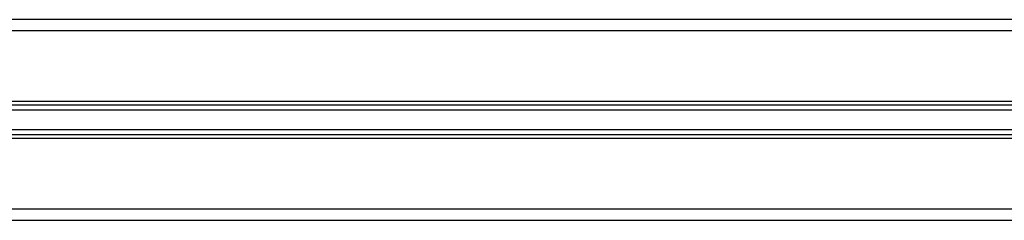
# Model space of a CAD drawing. Header units: millimetres. Extents: x -535 to 1155, y 0 to 326.
# Tile 18 of 116: x -352 to -292, y 140 to 152. Entities that reach past the tile are written whole.
import ezdxf

# ---------------------------------------------------------------- set-up
doc = ezdxf.new("R2010")
doc.units = ezdxf.units.MM

msp = doc.modelspace()

# ---------------------------------------------------------------- linework, layer by layer
at = {"color": 7, "linetype": 'Continuous', "lineweight": 25}
for p, q in [((-49.3678, 152.4973), (-386.4295, 152.4973)), ((-61.0799, 151.8164), (-374.7175, 151.8164)), ((-61.0799, 147.4993), (-374.7175, 147.4993)), ((-61.0799, 147.2671), (-374.7175, 147.2671)), ((-61.0799, 146.9684), (-374.7175, 146.9684)), ((-61.0799, 145.7695), (-374.7175, 145.7695)), ((-61.0799, 145.4708), (-374.7175, 145.4708)), ((-61.0799, 145.2386), (-374.7175, 145.2386)), ((-61.0799, 140.9215), (-374.7175, 140.9215)), ((-49.3678, 140.2406), (-386.4295, 140.2406))]:
    msp.add_line(p, q, dxfattribs=at)

doc.saveas('drawing.dxf')
